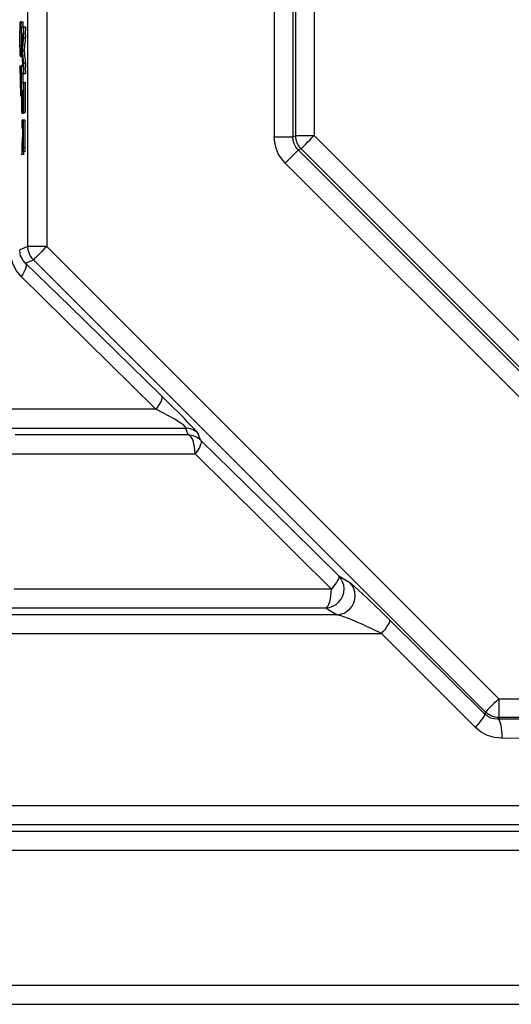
# Model space of a CAD drawing. Header units: millimetres. Extents: x 196 to 1773810, y -221320 to 153872.
# Tile 81 of 256: x 1114891 to 1115152, y -198115 to -197593. Entities that reach past the tile are written whole.
import ezdxf

# ---------------------------------------------------------------- set-up
doc = ezdxf.new("R2010")
doc.units = ezdxf.units.MM
doc.layers.add('00_Основной', color=163, linetype='Continuous', lineweight=40)

msp = doc.modelspace()

# ---------------------------------------------------------------- linework, layer by layer
at = {"layer": '00_Основной', "color": 252, "lineweight": 25, "ltscale": 10}
for p, q in [((1114895.73, -197713.14, 0.2), (1114895.73, -197374.37, 0.2)), ((1114905.72, -197374.37, 0.2), (1114905.72, -197713.14, 0.2)), ((1115026.24, -197432.45, 0.2), (1115026.24, -197655.06, 0.2)), ((1115036.09, -197432.45, 0.2), (1115036.09, -197655.06, 0.2)), ((1115037.59, -197654.44, 0.2), (1115037.59, -197433.07, 0.2)), ((1115047.44, -197433.07, 0.2), (1115047.44, -197654.44, 0.2)), ((1114891.5, -197594.94, 0.2), (1114892.5, -197594.94, 0.2)), ((1114892.2, -197598.23, 0.2), (1114892.2, -197594.12, 0.2)), ((1114892.2, -197594.12, 0.2), (1114893.2, -197594.12, 0.2)), ((1114892.56, -197596.76, 0.2), (1114893.33, -197596.76, 0.2)), ((1114893.2, -197596.76, 0.2), (1114893.2, -197594.12, 0.2)), ((1114893.38, -197596.76, 0.2), (1114894.38, -197596.76, 0.2)), ((1114891.52, -197599.47, 0.2), (1114892.53, -197599.47, 0.2)), ((1114892.2, -197598.23, 0.2), (1114892.56, -197598.23, 0.2)), ((1114892.56, -197600.68, 0.2), (1114893.16, -197600.68, 0.2)), ((1114893.38, -197602.5, 0.2), (1114894.38, -197602.5, 0.2)), ((1114891.52, -197607.12, 0.2), (1114892.53, -197607.12, 0.2)), ((1114892.2, -197608.32, 0.2), (1114891.61, -197608.32, 0.2)), ((1114891.61, -197608.32, 0.2), (1114892.61, -197608.32, 0.2)), ((1114892.2, -197612.43, 0.2), (1114892.2, -197608.32, 0.2)), ((1114892.74, -197609.38, 0.2), (1114893.74, -197609.38, 0.2)), ((1114891.4, -197617.31, 0.2), (1114891.4, -197621.54, 0.2)), ((1114892.2, -197617.31, 0.2), (1114893.14, -197617.31, 0.2)), ((1114893.2, -197617.31, 0.2), (1114892.4, -197617.31, 0.2)), ((1114892.56, -197617.6, 0.2), (1114893.16, -197617.6, 0.2)), ((1114893.38, -197615.87, 0.2), (1114894.38, -197615.87, 0.2)), ((1114891.4, -197621.54, 0.2), (1114891.68, -197621.54, 0.2)), ((1114891.4, -197621.54, 0.2), (1114891.64, -197621.54, 0.2)), ((1114891.78, -197621.51, 0.2), (1114892.1, -197621.51, 0.2)), ((1114891.78, -197621.51, 0.2), (1114892.1, -197621.51, 0.2)), ((1114892.56, -197621.44, 0.2), (1114893.33, -197621.44, 0.2)), ((1114893.38, -197621.44, 0.2), (1114894.38, -197621.44, 0.2)), ((1114891.81, -197628.02, 0.2), (1114892.09, -197628.02, 0.2)), ((1114892.2, -197627.43, 0.2), (1114892.56, -197627.43, 0.2)), ((1114892.56, -197626.28, 0.2), (1114892.87, -197626.28, 0.2)), ((1114893.34, -197626.28, 0.2), (1114893.38, -197626.28, 0.2)), ((1114893.38, -197626.28, 0.2), (1114893.36, -197626.28, 0.2)), ((1114893.38, -197626.28, 0.2), (1114894.36, -197626.28, 0.2)), ((1114891.88, -197633.34, 0.2), (1114891.96, -197633.34, 0.2)), ((1114891.96, -197633.34, 0.2), (1114892.03, -197633.34, 0.2)), ((1114892.03, -197633.34, 0.2), (1114892.56, -197633.34, 0.2)), ((1114892.12, -197632.82, 0.2), (1114892.56, -197632.82, 0.2)), ((1114892.16, -197631.55, 0.2), (1114892.56, -197631.55, 0.2)), ((1114892.19, -197629.6, 0.2), (1114892.56, -197629.6, 0.2)), ((1114892.7, -197630.54, 0.2), (1114892.92, -197630.54, 0.2)), ((1114893.05, -197630.54, 0.2), (1114893.26, -197630.54, 0.2)), ((1114892.64, -197642.5, 0.2), (1114892.63, -197642.5, 0.2)), ((1114892.64, -197642.5, 0.2), (1114892.63, -197642.5, 0.2)), ((1114892.67, -197642.5, 0.2), (1114893.67, -197642.5, 0.2)), ((1114892.98, -197641.02, 0.2), (1114892.99, -197641.02, 0.2)), ((1114893.04, -197641.02, 0.2), (1114893.26, -197641.02, 0.2)), ((1114893.32, -197642.14, 0.2), (1114893.33, -197642.14, 0.2)), ((1114893.34, -197642.14, 0.2), (1114893.33, -197642.14, 0.2)), ((1114893.38, -197642.14, 0.2), (1114894.36, -197642.14, 0.2)), ((1114893.67, -197642.14, 0.2), (1114893.67, -197642.5, 0.2)), ((1114893.38, -197646.16, 0.2), (1114892.56, -197646.16, 0.2)), ((1114892.56, -197646.16, 0.2), (1114892.56, -197650.41, 0.2)), ((1114894.36, -197646.16, 0.2), (1114893.38, -197646.16, 0.2)), ((1114892.56, -197650.41, 0.2), (1114892.9, -197650.41, 0.2)), ((1114892.9, -197650.41, 0.2), (1114892.9, -197652.94, 0.2)), ((1114893.01, -197650.41, 0.2), (1114893.26, -197650.41, 0.2)), ((1115036.09, -197655.06, 0.2), (1115037.59, -197654.44, 0.2)), ((1115047.44, -197654.44, 0.2), (1115203.96, -197810.96, 0.2)), ((1114893.33, -197660.64, 0.2), (1114894.33, -197660.64, 0.2)), ((1114893.2, -197662.72, 0.2), (1114894.21, -197662.72, 0.2)), ((1115040.48, -197661.39, 0.2), (1115038.99, -197662.01, 0.2)), ((1115038.99, -197662.01, 0.2), (1115196.38, -197819.41, 0.2)), ((1115197, -197817.91, 0.2), (1115040.48, -197661.39, 0.2)), ((1115189.41, -197826.38, 0.2), (1115032.02, -197668.98, 0.2)), ((1114895.73, -197713.14, 0.2), (1114891.37, -197714.94, 0.2)), ((1114905.72, -197713.14, 0.2), (1115145.26, -197952.67, 0.2)), ((1114894.42, -197721.96, 0.2), (1114898.66, -197720.21, 0.2)), ((1115138.2, -197959.74, 0.2), (1114898.66, -197720.21, 0.2)), ((1115145.26, -197952.67, 0.2), (1115484.02, -197952.67, 0.2)), ((1115138.2, -197959.74, 0.2), (1115137.76, -197960.79, 0.2)), ((1115144.86, -197963.61, 0.2), (1115145.26, -197962.66, 0.2)), ((1115484.02, -197962.66, 0.2), (1115145.26, -197962.66, 0.2))]:
    msp.add_line(p, q, dxfattribs=at)
at = {"layer": '00_Основной', "color": 252, "lineweight": 25, "ltscale": 10, "elevation": 0.2}
for points in [[(1114891.43, -197597.24), (1114891.4, -197598.82), (1114891.4, -197600.06)], [(1114891.5, -197594.94), (1114891.46, -197596.07), (1114891.43, -197597.24)], [(1114892.2, -197594.12), (1114892.2, -197594.12), (1114892.2, -197594.12), (1114892.2, -197594.12), (1114892.16, -197594.12), (1114892.06, -197594.12), (1114891.61, -197594.12), (1114891.55, -197594.34), (1114891.5, -197594.94)], [(1114892.56, -197600.68), (1114892.56, -197600.67), (1114892.56, -197600.64), (1114892.56, -197600.57), (1114892.56, -197600.35), (1114892.56, -197599.76), (1114892.56, -197598.37), (1114892.56, -197597.16), (1114892.56, -197596.85), (1114892.56, -197596.79), (1114892.56, -197596.78), (1114892.56, -197596.76), (1114892.56, -197596.76), (1114892.56, -197596.76)], [(1114892.56, -197596.76), (1114892.56, -197596.76), (1114892.56, -197596.76), (1114892.56, -197596.76), (1114892.56, -197596.76), (1114892.57, -197596.76), (1114892.58, -197596.76), (1114892.63, -197596.76), (1114892.68, -197596.76), (1114892.75, -197596.76), (1114892.9, -197596.76), (1114893.04, -197596.76), (1114893.18, -197596.76), (1114893.29, -197596.76), (1114893.34, -197596.76), (1114893.36, -197596.76), (1114893.38, -197596.76), (1114893.38, -197596.76), (1114893.38, -197596.76), (1114893.38, -197596.76)], [(1114893.38, -197596.76), (1114893.38, -197596.76), (1114893.38, -197596.76), (1114893.38, -197596.76), (1114893.38, -197596.78), (1114893.38, -197596.78), (1114893.38, -197596.82), (1114893.38, -197596.93), (1114893.38, -197597.24), (1114893.38, -197598.12), (1114893.38, -197600.15), (1114893.38, -197601.94), (1114893.38, -197602.38), (1114893.38, -197602.48), (1114893.38, -197602.5), (1114893.38, -197602.5), (1114893.38, -197602.5), (1114893.38, -197602.5), (1114893.38, -197602.5)], [(1114894.38, -197596.76), (1114894.38, -197596.76), (1114894.38, -197596.76), (1114894.38, -197596.76), (1114894.38, -197596.78), (1114894.38, -197596.78), (1114894.38, -197596.82), (1114894.38, -197596.93), (1114894.38, -197597.24), (1114894.38, -197598.12), (1114894.36, -197600.15), (1114894.38, -197601.94), (1114894.38, -197602.38), (1114894.38, -197602.48), (1114894.38, -197602.5), (1114894.38, -197602.5), (1114894.38, -197602.5), (1114894.38, -197602.5), (1114894.38, -197602.5)], [(1114891.4, -197600.06), (1114891.38, -197602.39), (1114891.38, -197603.04), (1114891.38, -197605.4), (1114891.41, -197608.08), (1114891.44, -197610.12), (1114891.5, -197611.52), (1114891.55, -197612.28), (1114891.6, -197612.41), (1114891.71, -197612.43), (1114892.08, -197612.43), (1114892.18, -197612.43), (1114892.2, -197612.43), (1114892.2, -197612.43), (1114892.2, -197612.43), (1114892.2, -197612.43), (1114892.2, -197612.43)], [(1114891.52, -197607.12), (1114891.5, -197605.28), (1114891.5, -197602.74), (1114891.51, -197600.9), (1114891.52, -197599.47)], [(1114891.52, -197599.47), (1114891.54, -197598.92), (1114891.55, -197598.54), (1114891.58, -197598.3), (1114891.61, -197598.23), (1114892.2, -197598.23)], [(1114892.53, -197607.12), (1114892.5, -197605.28), (1114892.5, -197602.74), (1114892.5, -197600.9), (1114892.53, -197599.47)], [(1114892.56, -197607.44), (1114892.56, -197607.44), (1114892.56, -197607.44), (1114892.56, -197607.44), (1114892.56, -197607.43), (1114892.57, -197607.39), (1114892.57, -197607.26), (1114892.61, -197606.88), (1114892.7, -197605.86), (1114892.81, -197604.69), (1114892.92, -197603.45), (1114893.01, -197602.39), (1114893.09, -197601.5), (1114893.15, -197600.9), (1114893.16, -197600.66)], [(1114893.16, -197600.66), (1114893.15, -197600.66), (1114893.09, -197600.66), (1114893.01, -197600.66), (1114892.91, -197600.67), (1114892.81, -197600.67), (1114892.71, -197600.67), (1114892.63, -197600.67), (1114892.57, -197600.68), (1114892.57, -197600.68), (1114892.56, -197600.68), (1114892.56, -197600.68), (1114892.56, -197600.68), (1114892.56, -197600.68), (1114892.56, -197600.68), (1114892.56, -197600.68)], [(1114893.38, -197602.5), (1114893.38, -197602.5), (1114893.38, -197602.5), (1114893.38, -197602.5), (1114893.38, -197602.52), (1114893.36, -197602.56), (1114893.34, -197602.69), (1114893.32, -197603.07), (1114893.28, -197603.54), (1114893.22, -197604.12), (1114893.12, -197605.3), (1114893.01, -197606.56), (1114892.9, -197607.74), (1114892.81, -197608.7), (1114892.75, -197609.24), (1114892.75, -197609.35), (1114892.75, -197609.36), (1114892.74, -197609.38), (1114892.74, -197609.38), (1114892.74, -197609.38)], [(1114894.38, -197602.5), (1114894.38, -197602.5), (1114894.38, -197602.5), (1114894.38, -197602.5), (1114894.36, -197602.52), (1114894.36, -197602.56), (1114894.35, -197602.69), (1114894.32, -197603.07), (1114894.28, -197603.54), (1114894.22, -197604.12), (1114894.12, -197605.3), (1114894, -197606.56), (1114893.9, -197607.74), (1114893.81, -197608.7), (1114893.76, -197609.24), (1114893.76, -197609.35), (1114893.74, -197609.36), (1114893.74, -197609.38), (1114893.74, -197609.38), (1114893.74, -197609.38)], [(1114891.61, -197608.32), (1114891.58, -197608.22), (1114891.55, -197607.95), (1114891.54, -197607.6), (1114891.52, -197607.12)], [(1114892.56, -197608.04), (1114892.56, -197607.95), (1114892.54, -197607.6), (1114892.53, -197607.12)], [(1114892.56, -197611.04), (1114892.56, -197611.04), (1114892.56, -197611.04), (1114892.56, -197611.04), (1114892.56, -197611.04), (1114892.56, -197611.03), (1114892.56, -197611), (1114892.56, -197610.94), (1114892.56, -197610.75), (1114892.56, -197610.2), (1114892.56, -197608.93), (1114892.56, -197607.8), (1114892.56, -197607.53), (1114892.56, -197607.46), (1114892.56, -197607.44), (1114892.56, -197607.44), (1114892.56, -197607.44), (1114892.56, -197607.44)], [(1114893.16, -197617.62), (1114893.16, -197617.62), (1114893.16, -197617.62), (1114893.16, -197617.6), (1114893.16, -197617.59), (1114893.16, -197617.55), (1114893.15, -197617.44), (1114893.12, -197617.07), (1114893.02, -197616.08), (1114892.92, -197614.95), (1114892.81, -197613.74), (1114892.7, -197612.61), (1114892.63, -197611.69), (1114892.57, -197611.18), (1114892.56, -197611.07), (1114892.56, -197611.04), (1114892.56, -197611.04), (1114892.56, -197611.04)], [(1114892.74, -197609.38), (1114892.74, -197609.38), (1114892.74, -197609.38), (1114892.75, -197609.38), (1114892.75, -197609.39), (1114892.75, -197609.44), (1114892.77, -197609.56), (1114892.8, -197609.92), (1114892.9, -197610.89), (1114892.99, -197612), (1114893.12, -197613.2), (1114893.22, -197614.32), (1114893.3, -197615.22), (1114893.36, -197615.73), (1114893.38, -197615.84), (1114893.38, -197615.86), (1114893.38, -197615.87), (1114893.38, -197615.87), (1114893.38, -197615.87)], [(1114893.74, -197609.38), (1114893.74, -197609.38), (1114893.74, -197609.38), (1114893.74, -197609.38), (1114893.74, -197609.39), (1114893.76, -197609.44), (1114893.77, -197609.56), (1114893.8, -197609.92), (1114893.9, -197610.89), (1114894, -197612), (1114894.11, -197613.2), (1114894.22, -197614.32), (1114894.3, -197615.22), (1114894.36, -197615.73), (1114894.36, -197615.84), (1114894.38, -197615.86), (1114894.38, -197615.87), (1114894.38, -197615.87), (1114894.38, -197615.87)], [(1114892.2, -197627.43), (1114892.2, -197625.03), (1114892.2, -197617.31)], [(1114892.56, -197621.44), (1114892.56, -197621.44), (1114892.56, -197621.44), (1114892.56, -197621.44), (1114892.56, -197621.43), (1114892.56, -197621.4), (1114892.56, -197621.33), (1114892.56, -197621.12), (1114892.56, -197620.54), (1114892.56, -197619.18), (1114892.56, -197617.98), (1114892.56, -197617.69), (1114892.56, -197617.62), (1114892.56, -197617.6), (1114892.56, -197617.6), (1114892.56, -197617.6), (1114892.56, -197617.6)], [(1114892.56, -197617.6), (1114892.56, -197617.6), (1114892.56, -197617.6), (1114892.56, -197617.6), (1114892.56, -197617.6), (1114892.57, -197617.6), (1114892.57, -197617.6), (1114892.61, -197617.6), (1114892.7, -197617.6), (1114892.81, -197617.6), (1114892.91, -197617.6), (1114893.02, -197617.6), (1114893.1, -197617.6), (1114893.15, -197617.62), (1114893.16, -197617.62), (1114893.16, -197617.62), (1114893.16, -197617.62), (1114893.16, -197617.62)], [(1114893.38, -197615.87), (1114893.38, -197615.87), (1114893.38, -197615.87), (1114893.38, -197615.87), (1114893.38, -197615.87), (1114893.38, -197615.88), (1114893.38, -197615.91), (1114893.38, -197616.02), (1114893.38, -197616.34), (1114893.38, -197617.17), (1114893.38, -197619.14), (1114893.38, -197620.89), (1114893.38, -197621.32), (1114893.38, -197621.42), (1114893.38, -197621.44), (1114893.38, -197621.44), (1114893.38, -197621.44), (1114893.38, -197621.44)], [(1114894.38, -197615.87), (1114894.38, -197615.87), (1114894.38, -197615.87), (1114894.38, -197615.87), (1114894.38, -197615.87), (1114894.38, -197615.88), (1114894.38, -197615.91), (1114894.38, -197616.02), (1114894.38, -197616.34), (1114894.38, -197617.17), (1114894.36, -197619.14), (1114894.38, -197620.89), (1114894.38, -197621.32), (1114894.38, -197621.42), (1114894.38, -197621.44), (1114894.38, -197621.44), (1114894.38, -197621.44), (1114894.38, -197621.44)], [(1114891.68, -197621.54), (1114891.68, -197621.56), (1114891.68, -197621.6), (1114891.68, -197621.75), (1114891.68, -197622.29), (1114891.68, -197624.41), (1114891.7, -197628.1), (1114891.72, -197630.88)], [(1114891.81, -197628.02), (1114891.79, -197626.58), (1114891.78, -197624.86), (1114891.78, -197621.51)], [(1114892.1, -197621.51), (1114892.1, -197623.15), (1114892.1, -197624.79), (1114892.1, -197626.24)], [(1114893.38, -197621.44), (1114893.38, -197621.44), (1114893.38, -197621.44), (1114893.38, -197621.44), (1114893.38, -197621.44), (1114893.36, -197621.44), (1114893.34, -197621.44), (1114893.3, -197621.44), (1114893.25, -197621.44), (1114893.18, -197621.44), (1114893.04, -197621.44), (1114892.9, -197621.44), (1114892.75, -197621.44), (1114892.64, -197621.44), (1114892.57, -197621.44), (1114892.57, -197621.44), (1114892.56, -197621.44), (1114892.56, -197621.44), (1114892.56, -197621.44)], [(1114893.2, -197626.28), (1114893.2, -197625.03), (1114893.2, -197621.44)], [(1114892.06, -197628.8), (1114892.05, -197629.09), (1114892.03, -197629.15), (1114892.03, -197629.16), (1114892.02, -197629.16), (1114892.02, -197629.16), (1114892.02, -197629.16), (1114892.02, -197629.16), (1114892.02, -197629.16), (1114892.02, -197629.16), (1114892.02, -197629.16), (1114892.02, -197629.16), (1114892.02, -197629.16), (1114892.02, -197629.16), (1114891.99, -197629.16), (1114891.95, -197629.16), (1114891.92, -197629.16), (1114891.89, -197629.16), (1114891.88, -197629.16), (1114891.85, -197629.09), (1114891.84, -197628.88), (1114891.82, -197628.53), (1114891.81, -197628.02)], [(1114892.09, -197627.65), (1114892.08, -197628.37), (1114892.06, -197628.8)], [(1114892.1, -197626.24), (1114892.09, -197626.96), (1114892.09, -197627.65)], [(1114892.19, -197629.6), (1114892.2, -197628.36), (1114892.2, -197627.43)], [(1114892.56, -197626.28), (1114892.56, -197626.28), (1114892.56, -197626.28), (1114892.56, -197626.27), (1114892.56, -197626.27), (1114892.56, -197626.27), (1114892.56, -197626.28), (1114892.57, -197626.28), (1114892.57, -197626.28), (1114892.57, -197626.28), (1114892.58, -197626.28), (1114892.61, -197626.28), (1114892.66, -197626.28), (1114892.77, -197626.28), (1114892.96, -197626.28), (1114893.16, -197626.28), (1114893.2, -197626.28)], [(1114892.56, -197642.5), (1114892.56, -197642.5), (1114892.56, -197642.5), (1114892.56, -197642.48), (1114892.56, -197642.48), (1114892.56, -197642.47), (1114892.56, -197642.47), (1114892.56, -197642.44), (1114892.56, -197642.37), (1114892.56, -197642.24), (1114892.56, -197642), (1114892.56, -197641.5), (1114892.56, -197640.48), (1114892.56, -197638.45), (1114892.56, -197634.4), (1114892.56, -197630.33), (1114892.56, -197626.28)], [(1114893.38, -197626.28), (1114893.38, -197626.28), (1114893.38, -197626.3), (1114893.38, -197626.3), (1114893.38, -197626.3), (1114893.38, -197626.31), (1114893.38, -197626.34), (1114893.38, -197626.4), (1114893.38, -197626.52), (1114893.38, -197626.78), (1114893.38, -197627.27), (1114893.38, -197628.26), (1114893.38, -197630.25), (1114893.38, -197634.21), (1114893.38, -197638.18), (1114893.38, -197642.14)], [(1114893.87, -197626.28), (1114893.97, -197626.28), (1114894.16, -197626.28), (1114894.35, -197626.28)], [(1114894.36, -197626.28), (1114894.36, -197626.28), (1114894.36, -197626.3), (1114894.38, -197626.3), (1114894.38, -197626.3), (1114894.36, -197626.31), (1114894.36, -197626.34), (1114894.36, -197626.4), (1114894.36, -197626.52), (1114894.36, -197626.78), (1114894.36, -197627.27), (1114894.36, -197628.26), (1114894.36, -197630.25), (1114894.36, -197634.21), (1114894.36, -197638.18), (1114894.36, -197642.14)], [(1114891.72, -197630.88), (1114891.75, -197631.96), (1114891.78, -197632.72), (1114891.84, -197633.21), (1114891.85, -197633.31), (1114891.86, -197633.32), (1114891.88, -197633.34), (1114891.88, -197633.34), (1114891.88, -197633.34), (1114891.88, -197633.34), (1114891.88, -197633.34), (1114891.88, -197633.34), (1114891.89, -197633.34), (1114891.91, -197633.34), (1114891.96, -197633.34), (1114891.99, -197633.34), (1114892.02, -197633.34), (1114892.03, -197633.34), (1114892.08, -197633.2), (1114892.12, -197632.82)], [(1114892.12, -197632.82), (1114892.15, -197632.17), (1114892.16, -197631.55)], [(1114892.16, -197631.55), (1114892.19, -197630.57), (1114892.19, -197629.6)], [(1114892.67, -197630.53), (1114892.67, -197630.74), (1114892.67, -197630.91), (1114892.67, -197631.19), (1114892.67, -197631.72), (1114892.67, -197632.65), (1114892.67, -197634.28), (1114892.67, -197637.23), (1114892.67, -197639.86), (1114892.67, -197642.5)], [(1114892.92, -197630.53), (1114892.78, -197630.53), (1114892.78, -197630.53)], [(1114892.92, -197641.02), (1114892.92, -197641.02), (1114892.92, -197641.02), (1114892.92, -197641), (1114892.92, -197641), (1114892.92, -197641), (1114892.92, -197640.97), (1114892.92, -197640.94), (1114892.92, -197640.86), (1114892.92, -197640.69), (1114892.92, -197640.37), (1114892.92, -197639.7), (1114892.92, -197638.39), (1114892.92, -197635.78), (1114892.92, -197630.53)], [(1114893.04, -197630.53), (1114893.04, -197630.72), (1114893.04, -197630.86), (1114893.04, -197631.11), (1114893.04, -197631.58), (1114893.04, -197632.38), (1114893.04, -197633.82), (1114893.04, -197636.4), (1114893.04, -197638.72), (1114893.04, -197641.02)], [(1114893.26, -197630.53), (1114893.25, -197630.53), (1114893.25, -197630.53), (1114893.23, -197630.53), (1114893.22, -197630.53), (1114893.19, -197630.53), (1114893.14, -197630.53), (1114893.05, -197630.53)], [(1114893.26, -197642.14), (1114893.26, -197641.93), (1114893.26, -197641.78), (1114893.26, -197641.5), (1114893.26, -197641), (1114893.26, -197640.1), (1114893.26, -197638.5), (1114893.26, -197635.64), (1114893.26, -197633.08), (1114893.26, -197630.53)], [(1114892.61, -197642.5), (1114892.58, -197642.48), (1114892.58, -197642.48)], [(1114892.67, -197642.5), (1114892.67, -197642.5), (1114892.67, -197642.5), (1114892.66, -197642.5), (1114892.64, -197642.5)], [(1114892.96, -197641.02), (1114892.95, -197641), (1114892.94, -197641)], [(1114893.04, -197641.02), (1114893.02, -197641.02), (1114893.02, -197641.02), (1114893.01, -197641.02), (1114893.01, -197641.02)], [(1114893.38, -197642.14), (1114893.36, -197642.14), (1114893.36, -197642.14), (1114893.34, -197642.14), (1114893.34, -197642.14)], [(1114893.33, -197660.64), (1114893.36, -197658.15), (1114893.38, -197654.45), (1114893.38, -197648.54), (1114893.38, -197646.91), (1114893.38, -197646.43), (1114893.38, -197646.16)], [(1114894.33, -197660.64), (1114894.36, -197658.15), (1114894.36, -197654.45), (1114894.36, -197648.3), (1114894.36, -197646.73), (1114894.36, -197646.32), (1114894.36, -197646.22), (1114894.36, -197646.18), (1114894.36, -197646.16)], [(1114892.9, -197652.94), (1114892.9, -197652.94), (1114892.9, -197652.94), (1114892.9, -197652.94), (1114892.9, -197652.94), (1114892.9, -197652.94), (1114892.9, -197652.95), (1114892.9, -197653), (1114892.88, -197653.11), (1114892.87, -197653.46), (1114892.81, -197654.42), (1114892.75, -197655.52), (1114892.7, -197656.69), (1114892.64, -197657.79), (1114892.6, -197658.68), (1114892.57, -197659.18), (1114892.56, -197659.28), (1114892.56, -197659.3), (1114892.56, -197659.3), (1114892.56, -197659.3), (1114892.56, -197659.3), (1114892.56, -197659.3), (1114892.56, -197659.3)], [(1114893.26, -197650.41), (1114893.26, -197650.41), (1114893.26, -197650.41), (1114893.26, -197650.41), (1114893.26, -197650.44), (1114893.26, -197650.56), (1114893.26, -197651.2), (1114893.26, -197652.49), (1114893.26, -197653.78), (1114893.26, -197654.49), (1114893.26, -197654.93), (1114893.26, -197655.68), (1114893.26, -197656.79), (1114893.26, -197657.6), (1114893.25, -197658.13), (1114893.23, -197658.33), (1114893.23, -197658.43), (1114893.22, -197658.47), (1114893.2, -197658.48), (1114893.19, -197658.48), (1114893.18, -197658.48), (1114893.14, -197658.48), (1114893.08, -197658.48), (1114893.05, -197658.44), (1114893.04, -197658.3), (1114893.02, -197657.91), (1114893.02, -197657.36), (1114893.01, -197656.8), (1114893.01, -197656.06), (1114893.01, -197655.37), (1114893.01, -197654.72), (1114893.01, -197654.35), (1114893.01, -197653.87), (1114893.01, -197652.63), (1114893.01, -197651.19), (1114893.01, -197650.5), (1114893.01, -197650.43), (1114893.01, -197650.41), (1114893.01, -197650.41), (1114893.01, -197650.41), (1114893.01, -197650.41), (1114893.01, -197650.41), (1114893.01, -197650.41), (1114893.01, -197650.41), (1114893.01, -197650.41), (1114893.01, -197650.41)], [(1115026.24, -197655.06), (1115027.98, -197655.06), (1115029.67, -197655.06), (1115031.25, -197655.06), (1115032.68, -197655.06), (1115033.91, -197655.06), (1115034.91, -197655.06), (1115035.64, -197655.06), (1115036.09, -197655.06)], [(1115032.02, -197668.98), (1115030.01, -197666.63), (1115028.39, -197663.99), (1115027.22, -197661.14), (1115026.5, -197658.13), (1115026.24, -197655.06)], [(1115038.99, -197662.01), (1115037.74, -197660.53), (1115036.83, -197658.84), (1115036.26, -197656.99), (1115036.09, -197655.06)], [(1115037.59, -197654.44), (1115038.04, -197654.44), (1115038.79, -197654.44), (1115039.78, -197654.44), (1115041.02, -197654.44), (1115042.44, -197654.44), (1115044.02, -197654.44), (1115045.7, -197654.44), (1115047.44, -197654.44)], [(1115040.48, -197661.39), (1115039.85, -197660.67), (1115039.27, -197659.9), (1115038.78, -197659.06), (1115038.36, -197658.19), (1115038.04, -197657.28), (1115037.8, -197656.35), (1115037.66, -197655.4), (1115037.59, -197654.44)], [(1115040.48, -197661.39), (1115040.79, -197661.08), (1115041.32, -197660.56), (1115042.02, -197659.85), (1115042.9, -197658.98), (1115043.91, -197657.96), (1115045.03, -197656.85), (1115046.21, -197655.66), (1115047.44, -197654.44)], [(1114892.56, -197664.52), (1114892.56, -197664.52), (1114892.56, -197664.52), (1114892.56, -197664.52), (1114892.56, -197664.52), (1114892.56, -197664.51), (1114892.56, -197664.51), (1114892.57, -197664.47), (1114892.57, -197664.37), (1114892.58, -197664.04), (1114892.63, -197663.16), (1114892.68, -197662.11), (1114892.74, -197660.94), (1114892.8, -197659.63), (1114892.85, -197658.48), (1114892.9, -197657.67), (1114892.91, -197657.38), (1114892.91, -197657.37), (1114892.91, -197657.37), (1114892.91, -197657.37)], [(1114892.56, -197659.3), (1114892.56, -197661.91), (1114892.56, -197664.3), (1114892.56, -197664.51), (1114892.56, -197664.52), (1114892.56, -197664.52), (1114892.56, -197664.52)], [(1114892.91, -197657.37), (1114892.92, -197659.43), (1114892.95, -197660.83)], [(1114892.95, -197660.83), (1114892.96, -197661.66), (1114892.99, -197662.24), (1114893.04, -197662.63), (1114893.05, -197662.7), (1114893.06, -197662.72), (1114893.06, -197662.72), (1114893.06, -197662.72), (1114893.06, -197662.72), (1114893.06, -197662.72), (1114893.06, -197662.72), (1114893.06, -197662.72), (1114893.06, -197662.72), (1114893.06, -197662.72), (1114893.06, -197662.72), (1114893.06, -197662.72), (1114893.06, -197662.72), (1114893.06, -197662.72), (1114893.06, -197662.72), (1114893.06, -197662.72), (1114893.06, -197662.72), (1114893.06, -197662.72), (1114893.08, -197662.72), (1114893.09, -197662.72), (1114893.14, -197662.72), (1114893.19, -197662.72), (1114893.2, -197662.72), (1114893.2, -197662.72), (1114893.2, -197662.72), (1114893.2, -197662.72), (1114893.2, -197662.72), (1114893.2, -197662.72), (1114893.2, -197662.72), (1114893.2, -197662.72), (1114893.25, -197662.59), (1114893.29, -197662.2), (1114893.32, -197661.55), (1114893.33, -197660.64)], [(1114894.21, -197662.72), (1114894.21, -197662.72), (1114894.21, -197662.72), (1114894.21, -197662.72), (1114894.21, -197662.72), (1114894.21, -197662.72), (1114894.25, -197662.59), (1114894.29, -197662.2), (1114894.32, -197661.55), (1114894.33, -197660.64)], [(1114893.56, -197664.52), (1114893.56, -197664.52), (1114893.56, -197664.52), (1114893.56, -197664.52), (1114893.56, -197664.52), (1114893.56, -197664.51), (1114893.56, -197664.51), (1114893.56, -197664.47), (1114893.57, -197664.37), (1114893.58, -197664.04), (1114893.63, -197663.16), (1114893.64, -197662.72)], [(1115032.02, -197668.98), (1115033.24, -197667.76), (1115034.44, -197666.56), (1115035.56, -197665.44), (1115036.56, -197664.44), (1115037.44, -197663.56), (1115038.14, -197662.86), (1115038.66, -197662.34), (1115038.99, -197662.01)], [(1114892.2, -197729.03), (1114889.73, -197726.08), (1114887.9, -197722.7), (1114886.7, -197718.91), (1114886.3, -197714.94)], [(1114894.42, -197721.96), (1114893.19, -197720.54), (1114892.29, -197719.02), (1114891.89, -197718.03), (1114891.6, -197717.02), (1114891.37, -197714.94)], [(1114905.72, -197713.14), (1114903.82, -197713.14), (1114901.98, -197713.14), (1114900.28, -197713.14), (1114898.78, -197713.14), (1114897.54, -197713.14), (1114896.59, -197713.14), (1114895.98, -197713.14), (1114895.73, -197713.14)], [(1114898.66, -197720.21), (1114898, -197719.47), (1114897.42, -197718.68), (1114896.92, -197717.85), (1114896.49, -197716.96), (1114896.17, -197716.03), (1114895.93, -197715.08), (1114895.79, -197714.11), (1114895.73, -197713.14)], [(1114905.72, -197713.14), (1114904.38, -197714.48), (1114903.08, -197715.78), (1114901.87, -197716.99), (1114900.81, -197718.05), (1114899.94, -197718.92), (1114899.27, -197719.6), (1114898.84, -197720.02), (1114898.66, -197720.21)], [(1114894.42, -197721.96), (1114894.7, -197722.45), (1114894.81, -197723.1), (1114894.76, -197723.88), (1114894.54, -197724.76), (1114894.18, -197725.74), (1114893.66, -197726.8), (1114892.99, -197727.9), (1114892.2, -197729.03)], [(1114966.51, -197792.27), (1114942.11, -197768.44), (1114918.08, -197744.98), (1114894.42, -197721.96)], [(1114892.2, -197729.03), (1114915.18, -197751.63), (1114938.92, -197775.07), (1114963.48, -197799.34)], [(1114966.51, -197792.27), (1114966.72, -197792.72), (1114966.75, -197793.34), (1114966.6, -197794.11), (1114966.29, -197795), (1114965.79, -197795.98), (1114965.16, -197797.06), (1114964.38, -197798.18), (1114963.48, -197799.34)], [(1114985.86, -197812.2), (1114985.56, -197811.76), (1114984.86, -197810.91), (1114983.73, -197809.67), (1114982.24, -197808.1), (1114980.52, -197806.3), (1114978.62, -197804.35), (1114975.63, -197801.32), (1114972.55, -197798.24), (1114969.5, -197795.21), (1114966.51, -197792.27)], [(1114963.48, -197799.34), (1114942.74, -197799.34), (1114922.24, -197799.34), (1114902.04, -197799.34), (1114882.1, -197799.34)], [(1114979.14, -197809.3), (1114979.35, -197809.14), (1114979.3, -197808.84), (1114978.94, -197808.42), (1114978.32, -197807.86), (1114977.43, -197807.19), (1114976.28, -197806.4), (1114975.6, -197805.96), (1114974.85, -197805.5), (1114974.05, -197805), (1114973.19, -197804.49), (1114970.5, -197802.98), (1114967.24, -197801.26), (1114963.48, -197799.34)], [(1114878.33, -197809.3), (1114897.95, -197809.3), (1114917.84, -197809.3), (1114938.02, -197809.3), (1114958.46, -197809.3), (1114979.14, -197809.3)], [(1114985.86, -197812.2), (1114985.17, -197811.58), (1114984.42, -197811.01), (1114983.62, -197810.52), (1114982.78, -197810.11), (1114981.91, -197809.78), (1114980.99, -197809.54), (1114980.07, -197809.38), (1114979.14, -197809.3)], [(1114979.14, -197809.3), (1114979.96, -197811.35), (1114980.6, -197812.96)], [(1114980.6, -197812.96), (1114964.93, -197812.96), (1114949.42, -197812.96), (1114934.07, -197812.96), (1114918.89, -197812.96), (1114903.89, -197812.96), (1114889.07, -197812.96)], [(1114987.3, -197815.85), (1114986.61, -197815.23), (1114985.86, -197814.67), (1114985.05, -197814.17), (1114984.22, -197813.76), (1114983.35, -197813.44), (1114982.44, -197813.2), (1114981.53, -197813.03), (1114980.6, -197812.96)], [(1114984.31, -197822.92), (1114984.24, -197821.07), (1114984.04, -197819.3), (1114983.7, -197817.64), (1114983.23, -197816.16), (1114982.68, -197814.92), (1114982.04, -197813.95), (1114981.33, -197813.28), (1114980.6, -197812.96)], [(1114987.3, -197815.85), (1114987.51, -197816.3), (1114987.55, -197816.92), (1114987.41, -197817.69), (1114987.08, -197818.58), (1114986.61, -197819.56), (1114985.97, -197820.64), (1114985.21, -197821.76), (1114984.31, -197822.92)], [(1114987.3, -197815.85), (1114986.49, -197813.8), (1114985.86, -197812.2)], [(1115060.38, -197887.52), (1115035.73, -197863.29), (1115011.36, -197839.4), (1114987.3, -197815.85)], [(1114879.35, -197822.92), (1114893.81, -197822.92), (1114908.47, -197822.92), (1114923.3, -197822.92), (1114938.3, -197822.92), (1114953.49, -197822.92), (1114968.83, -197822.92), (1114984.31, -197822.92)], [(1114984.31, -197822.92), (1115001.94, -197840.39), (1115020.06, -197858.37), (1115038.03, -197876.22), (1115056.5, -197894.59)], [(1115053.59, -197904.56), (1115055.5, -197904.3), (1115057.32, -197903.68), (1115058.98, -197902.72), (1115060.44, -197901.45), (1115061.64, -197899.94), (1115062.51, -197898.22), (1115063.06, -197896.37), (1115063.23, -197894.45), (1115063.05, -197892.53), (1115062.48, -197890.7), (1115061.59, -197889), (1115060.38, -197887.52)], [(1115060.38, -197887.52), (1115060.52, -197887.93), (1115060.46, -197888.51), (1115060.21, -197889.26), (1115059.77, -197890.13), (1115059.18, -197891.15), (1115058.42, -197892.24), (1115057.52, -197893.41), (1115056.5, -197894.59)], [(1115060.38, -197887.52), (1115063.7, -197889.57), (1115066.29, -197891.18)], [(1115056.5, -197894.59), (1115040.52, -197894.59), (1115024.68, -197894.59), (1115008.94, -197894.59), (1114993.35, -197894.59), (1114977.9, -197894.59), (1114962.59, -197894.59), (1114947.45, -197894.59), (1114932.45, -197894.59), (1114917.62, -197894.59), (1114902.97, -197894.59), (1114888.49, -197894.59)], [(1115053.59, -197904.56), (1115054.17, -197904.23), (1115054.72, -197903.57), (1115055.23, -197902.59), (1115055.66, -197901.35), (1115056.02, -197899.87), (1115056.29, -197898.22), (1115056.44, -197896.44), (1115056.5, -197894.59)], [(1115059.49, -197908.21), (1115061.4, -197907.96), (1115063.22, -197907.34), (1115064.88, -197906.38), (1115066.35, -197905.12), (1115067.53, -197903.6), (1115068.42, -197901.87), (1115068.97, -197900.02), (1115069.14, -197898.1), (1115068.96, -197896.19), (1115068.4, -197894.35), (1115067.5, -197892.66), (1115066.29, -197891.18)], [(1115066.29, -197891.18), (1115067.25, -197891.92), (1115068.83, -197893.29), (1115070.85, -197895.13), (1115073.18, -197897.3), (1115075.76, -197899.74), (1115079.44, -197903.27), (1115083.35, -197907.07), (1115087.46, -197911.1)], [(1114883.69, -197904.56), (1114898.33, -197904.56), (1114913.14, -197904.56), (1114928.14, -197904.56), (1114943.3, -197904.56), (1114958.62, -197904.56), (1114974.1, -197904.56), (1114989.74, -197904.56), (1115005.5, -197904.56), (1115021.4, -197904.56), (1115037.44, -197904.56), (1115053.59, -197904.56)], [(1115053.59, -197904.56), (1115056.89, -197906.6), (1115059.49, -197908.21)], [(1115059.49, -197908.21), (1115038.06, -197908.21), (1115016.8, -197908.21), (1114995.76, -197908.21), (1114974.94, -197908.21), (1114954.35, -197908.21), (1114934, -197908.21), (1114913.92, -197908.21), (1114894.11, -197908.21), (1114874.59, -197908.21)], [(1115083.06, -197918.17), (1115081.56, -197917.42), (1115079.72, -197916.54), (1115077.58, -197915.5), (1115075.2, -197914.38), (1115073.09, -197913.42), (1115071.38, -197912.66), (1115070.03, -197912.06), (1115068.64, -197911.47), (1115067.35, -197910.92), (1115066.18, -197910.44), (1115065.12, -197910.03), (1115064.18, -197909.66), (1115063.17, -197909.3), (1115062.3, -197909), (1115061.56, -197908.74), (1115059.49, -197908.21)], [(1115083.06, -197918.17), (1115084.14, -197916.96), (1115085.1, -197915.77), (1115085.95, -197914.66), (1115086.62, -197913.64), (1115087.12, -197912.77), (1115087.44, -197912.03), (1115087.56, -197911.47), (1115087.46, -197911.1)], [(1115137.76, -197960.79), (1115120.92, -197944.14), (1115104.15, -197927.57), (1115087.46, -197911.1)], [(1114873.53, -197918.17), (1114893.34, -197918.17), (1114913.46, -197918.17), (1114933.84, -197918.17), (1114954.49, -197918.17), (1114975.37, -197918.17), (1114996.51, -197918.17), (1115017.85, -197918.17), (1115039.41, -197918.17), (1115061.14, -197918.17), (1115083.06, -197918.17)], [(1115083.06, -197918.17), (1115099.18, -197934.27), (1115115.76, -197950.84), (1115132.78, -197967.85)], [(1115145.26, -197952.67), (1115143.92, -197954.01), (1115142.62, -197955.31), (1115141.4, -197956.52), (1115140.35, -197957.58), (1115139.47, -197958.46), (1115138.81, -197959.14), (1115138.37, -197959.56), (1115138.2, -197959.74)], [(1115145.26, -197952.67), (1115145.26, -197954.58), (1115145.26, -197956.41), (1115145.26, -197958.12), (1115145.26, -197959.62), (1115145.26, -197960.86), (1115145.26, -197961.8), (1115145.26, -197962.41), (1115145.26, -197962.66)], [(1115132.78, -197967.85), (1115133.93, -197966.62), (1115134.97, -197965.42), (1115135.89, -197964.29), (1115136.65, -197963.26), (1115137.23, -197962.38), (1115137.62, -197961.65), (1115137.79, -197961.12), (1115137.76, -197960.79)], [(1115144.86, -197963.61), (1115142.68, -197963.4), (1115141.07, -197962.93), (1115139.8, -197962.32), (1115138.7, -197961.59), (1115137.76, -197960.79)], [(1115145.26, -197962.66), (1115144.28, -197962.62), (1115143.31, -197962.47), (1115142.36, -197962.23), (1115141.43, -197961.9), (1115140.56, -197961.48), (1115139.71, -197960.98), (1115138.92, -197960.39), (1115138.2, -197959.74)], [(1115484.42, -197963.61), (1115460.4, -197963.47), (1115436.28, -197963.33), (1115412.07, -197963.23), (1115387.77, -197963.14), (1115363.43, -197963.09), (1115339.04, -197963.04), (1115314.65, -197963.03), (1115290.24, -197963.04), (1115265.85, -197963.09), (1115241.51, -197963.14), (1115217.21, -197963.23), (1115193, -197963.33), (1115168.88, -197963.47), (1115144.86, -197963.61)], [(1115146.8, -197973.62), (1115142.94, -197973.26), (1115139.23, -197972.15), (1115135.79, -197970.33), (1115132.78, -197967.85)], [(1115144.86, -197963.61), (1115145.24, -197963.86), (1115145.6, -197964.47), (1115145.92, -197965.42), (1115146.22, -197966.66), (1115146.46, -197968.17), (1115146.63, -197969.86), (1115146.75, -197971.7), (1115146.8, -197973.62)], [(1115146.8, -197973.62), (1115177.91, -197973.42), (1115209.18, -197973.26), (1115240.55, -197973.15), (1115271.98, -197973.06), (1115303.42, -197973.04), (1115334.86, -197973.04), (1115364.5, -197973.08), (1115394.12, -197973.16), (1115423.68, -197973.27), (1115453.15, -197973.42), (1115482.48, -197973.62)], [(1115156.1, -198009.34), (1115133.76, -198009.34), (1115111.54, -198009.34), (1115089.46, -198009.34), (1115067.55, -198009.34), (1115045.8, -198009.34), (1115024.23, -198009.34), (1115002.86, -198009.34), (1114981.71, -198009.34), (1114960.78, -198009.34), (1114940.1, -198009.34), (1114919.66, -198009.34), (1114899.51, -198009.34), (1114879.64, -198009.34)], [(1114884.2, -198019.3), (1114903.87, -198019.3), (1114923.81, -198019.3), (1114944.02, -198019.3), (1114964.5, -198019.3), (1114985.2, -198019.3), (1115006.14, -198019.3), (1115027.28, -198019.3), (1115048.61, -198019.3), (1115070.14, -198019.3), (1115091.83, -198019.3), (1115113.68, -198019.3), (1115135.66, -198019.3), (1115157.76, -198019.3)], [(1115168.7, -198022.96), (1115148.12, -198022.96), (1115127.66, -198022.96), (1115107.31, -198022.96), (1115087.1, -198022.96), (1115067.05, -198022.96), (1115047.16, -198022.96), (1115027.43, -198022.96), (1115007.9, -198022.96), (1114988.57, -198022.96), (1114969.45, -198022.96), (1114950.55, -198022.96), (1114931.9, -198022.96), (1114913.5, -198022.96), (1114895.35, -198022.96), (1114877.48, -198022.96)], [(1114882.35, -198032.92), (1114900.02, -198032.92), (1114917.96, -198032.92), (1114936.16, -198032.92), (1114954.6, -198032.92), (1114973.28, -198032.92), (1114992.2, -198032.92), (1115011.32, -198032.92), (1115030.63, -198032.92), (1115050.14, -198032.92), (1115069.8, -198032.92), (1115089.64, -198032.92), (1115109.63, -198032.92), (1115129.75, -198032.92), (1115149.98, -198032.92), (1115170.33, -198032.92)], [(1115170.33, -198104.59), (1115149.98, -198104.59), (1115129.75, -198104.59), (1115109.63, -198104.59), (1115089.64, -198104.59), (1115069.8, -198104.59), (1115050.14, -198104.59), (1115030.63, -198104.59), (1115011.32, -198104.59), (1114992.2, -198104.59), (1114973.28, -198104.59), (1114954.6, -198104.59), (1114936.16, -198104.59), (1114917.96, -198104.59), (1114900.02, -198104.59), (1114882.35, -198104.59)], [(1114877.48, -198114.56), (1114895.35, -198114.56), (1114913.5, -198114.56), (1114931.9, -198114.56), (1114950.55, -198114.56), (1114969.45, -198114.56), (1114988.57, -198114.56), (1115007.9, -198114.56), (1115027.43, -198114.56), (1115047.16, -198114.56), (1115067.05, -198114.56), (1115087.1, -198114.56), (1115107.31, -198114.56), (1115127.66, -198114.56), (1115148.12, -198114.56), (1115168.7, -198114.56)]]:
    msp.add_lwpolyline(points, dxfattribs=at)

doc.saveas('drawing.dxf')
